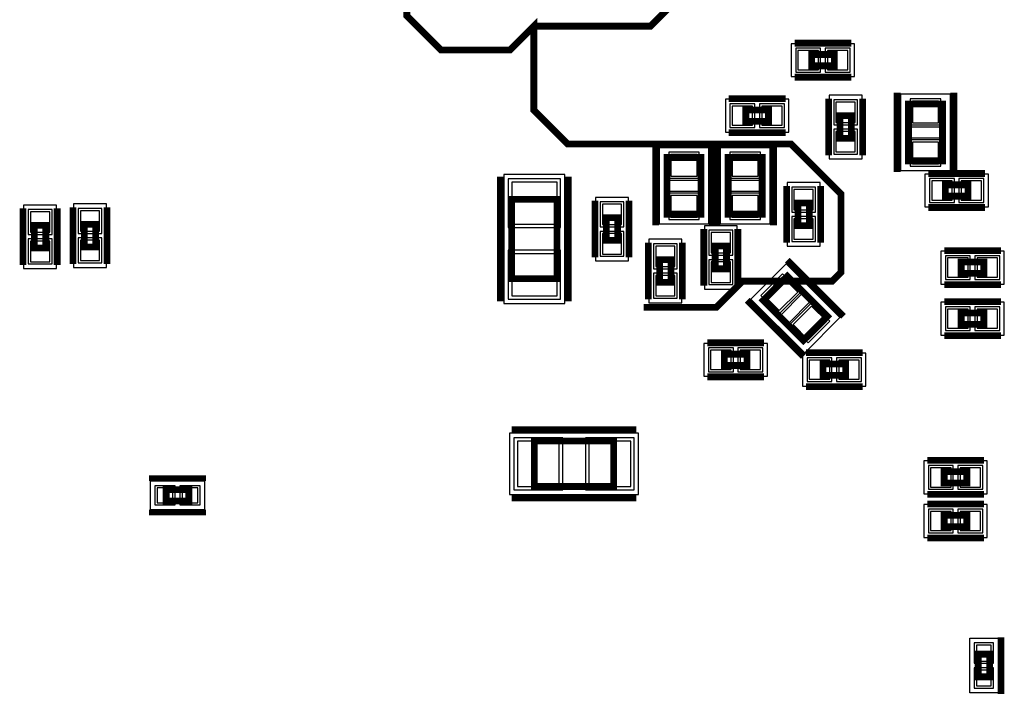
# Model space of a CAD drawing. Extents: x -10 to 137, y -26 to 190.
# Tile 29 of 57: x 29 to 52, y 87 to 102. Entities that reach past the tile are written whole.
import ezdxf

# ---------------------------------------------------------------- set-up
doc = ezdxf.new("R2010")
doc.units = 0
for name, color, linetype in [('PG_ASSEMBLY_BOTTOM', 52, 'CONTINUOUS'), ('PG_DFA_BOUND_BOTTOM', 254, 'CONTINUOUS'), ('PG_PLACE_BOUND_BOTTOM', 73, 'CONTINUOUS'), ('PG_SILKSCREEN_BOTTOM', 2, 'CONTINUOUS'), ('PIN_BOTTOM', 1, 'CONTINUOUS'), ('PIN_PASTEMASK_BOTTOM', 132, 'CONTINUOUS'), ('PIN_SOLDERMASK_BOTTOM', 212, 'CONTINUOUS'), ('VKO_BOTTOM', 173, 'CONTINUOUS')]:
    doc.layers.add(name, color=color, linetype=linetype)

msp = doc.modelspace()

# ---------------------------------------------------------------- linework, layer by layer
at = {"layer": 'PG_ASSEMBLY_BOTTOM', "const_width": 0.1524}
for points in [[(47.701401, 101.346), (47.193401, 101.346), (47.193401, 101.6), (47.701401, 101.6), (47.701401, 101.346)], [(46.228201, 100.1014), (45.720201, 100.1014), (45.720201, 100.3554), (46.228201, 100.3554), (46.228201, 100.1014)], [(49.364392, 99.21829), (49.364392, 100.48829), (50.126392, 100.48829), (50.126392, 99.21829), (49.364392, 99.21829)], [(47.8282, 99.720199), (47.8282, 100.228199), (48.0822, 100.228199), (48.0822, 99.720199), (47.8282, 99.720199)], [(44.716192, 99.293124), (44.716192, 98.023124), (43.954192, 98.023124), (43.954192, 99.293124), (44.716192, 99.293124)], [(45.325792, 98.023124), (45.325792, 99.293124), (46.087792, 99.293124), (46.087792, 98.023124), (45.325792, 98.023124)], [(50.190199, 98.679), (50.698199, 98.679), (50.698199, 98.425), (50.190199, 98.425), (50.190199, 98.679)], [(40.474514, 96.57744), (40.474514, 98.35544), (41.490514, 98.35544), (41.490514, 96.57744), (40.474514, 96.57744)], [(46.8884, 97.764399), (46.8884, 98.272399), (47.1424, 98.272399), (47.1424, 97.764399), (46.8884, 97.764399)], [(42.5958, 97.434199), (42.5958, 97.942199), (42.8498, 97.942199), (42.8498, 97.434199), (42.5958, 97.434199)], [(30.036572, 97.770643), (30.036572, 97.262643), (29.782572, 97.262643), (29.782572, 97.770643), (30.036572, 97.770643)], [(31.154172, 97.795641), (31.154172, 97.287641), (30.900172, 97.287641), (30.900172, 97.795641), (31.154172, 97.795641)], [(45.2882, 97.307199), (45.2882, 96.799199), (45.0342, 96.799199), (45.0342, 97.307199), (45.2882, 97.307199)], [(44.0436, 97.002801), (44.0436, 96.494801), (43.7896, 96.494801), (43.7896, 97.002801), (44.0436, 97.002801)], [(50.545799, 96.9518), (51.053799, 96.9518), (51.053799, 96.6978), (50.545799, 96.6978), (50.545799, 96.9518)], [(47.010668, 95.194717), (46.112643, 96.092742), (46.651459, 96.631557), (47.549483, 95.733532), (47.010668, 95.194717)], [(50.545799, 95.8088), (51.053799, 95.8088), (51.053799, 95.5548), (50.545799, 95.5548), (50.545799, 95.8088)], [(45.237199, 94.887075), (45.745199, 94.887075), (45.745199, 94.633075), (45.237199, 94.633075), (45.237199, 94.887075)], [(47.955401, 94.4118), (47.447401, 94.4118), (47.447401, 94.6658), (47.955401, 94.6658), (47.955401, 94.4118)], [(42.760798, 91.9226), (40.982798, 91.9226), (40.982798, 92.9386), (42.760798, 92.9386), (42.760798, 91.9226)], [(50.164799, 92.2528), (50.672799, 92.2528), (50.672799, 91.9988), (50.164799, 91.9988), (50.164799, 92.2528)], [(33.241996, 91.596464), (32.733996, 91.596464), (32.733996, 91.850464), (33.241996, 91.850464), (33.241996, 91.596464)], [(50.164799, 91.2749), (50.672799, 91.2749), (50.672799, 91.0209), (50.164799, 91.0209), (50.164799, 91.2749)], [(50.927, 87.655908), (50.927, 88.163908), (51.181, 88.163908), (51.181, 87.655908), (50.927, 87.655908)]]:
    msp.add_lwpolyline(points, dxfattribs=at)
at = {"layer": 'PG_DFA_BOUND_BOTTOM'}
for points in [[(48.1584, 101.1047), (48.1584, 101.8413), (46.736401, 101.8413), (46.736401, 101.1047)], [(46.6852, 99.8601), (46.6852, 100.5967), (45.263201, 100.5967), (45.263201, 99.8601)], [(47.5869, 99.2632), (48.3235, 99.2632), (48.3235, 100.685199), (47.5869, 100.685199)], [(49.186592, 98.999591), (50.304192, 98.999591), (50.304192, 100.706989), (49.186592, 100.706989)], [(44.893992, 99.511823), (43.776392, 99.511823), (43.776392, 97.804425), (44.893992, 97.804425)], [(45.147992, 97.804425), (46.265592, 97.804425), (46.265592, 99.511823), (45.147992, 99.511823)], [(40.296714, 96.018741), (41.668314, 96.018741), (41.668314, 98.914138), (40.296714, 98.914138)], [(49.7332, 98.9203), (49.7332, 98.1837), (51.155199, 98.1837), (51.155199, 98.9203)], [(46.6471, 97.3074), (47.3837, 97.3074), (47.3837, 98.729399), (46.6471, 98.729399)], [(42.3545, 96.9772), (43.0911, 96.9772), (43.0911, 98.399199), (42.3545, 98.399199)], [(30.277872, 98.227642), (29.541272, 98.227642), (29.541272, 96.805643), (30.277872, 96.805643)], [(31.395472, 98.252641), (30.658872, 98.252641), (30.658872, 96.830642), (31.395472, 96.830642)], [(45.5295, 97.764199), (44.7929, 97.764199), (44.7929, 96.3422), (45.5295, 96.3422)], [(44.2849, 97.4598), (43.5483, 97.4598), (43.5483, 96.037801), (44.2849, 96.037801)], [(50.0888, 97.1931), (50.0888, 96.4565), (51.510799, 96.4565), (51.510799, 97.1931)], [(47.039588, 94.914349), (47.829851, 95.704612), (46.622538, 96.911925), (45.832276, 96.121662)], [(50.0888, 96.0501), (50.0888, 95.3135), (51.510799, 95.3135), (51.510799, 96.0501)], [(44.7802, 95.128375), (44.7802, 94.391775), (46.202199, 94.391775), (46.202199, 95.128375)], [(48.4124, 94.1705), (48.4124, 94.9071), (46.990401, 94.9071), (46.990401, 94.1705)], [(43.319497, 91.7448), (43.319497, 93.1164), (40.4241, 93.1164), (40.4241, 91.7448)], [(49.7078, 92.4941), (49.7078, 91.7575), (51.129799, 91.7575), (51.129799, 92.4941)], [(33.598195, 91.405964), (33.598195, 92.040964), (32.377797, 92.040964), (32.377797, 91.405964)], [(49.7078, 91.5162), (49.7078, 90.7796), (51.129799, 90.7796), (51.129799, 91.5162)], [(50.7365, 87.2998), (50.7365, 88.520016), (51.3715, 88.520016), (51.3715, 87.2998)]]:
    msp.add_lwpolyline(points, close=True, dxfattribs=at)
at = {"layer": 'PG_PLACE_BOUND_BOTTOM'}
for points in [[(47.701401, 101.346), (47.701401, 101.6), (47.193401, 101.6), (47.193401, 101.346)], [(49.364392, 99.21829), (50.126392, 99.21829), (50.126392, 100.48829), (49.364392, 100.48829)], [(46.228201, 100.1014), (46.228201, 100.3554), (45.720201, 100.3554), (45.720201, 100.1014)], [(47.8282, 99.720199), (48.0822, 99.720199), (48.0822, 100.228199), (47.8282, 100.228199)], [(44.716192, 99.293124), (43.954192, 99.293124), (43.954192, 98.023124), (44.716192, 98.023124)], [(45.325792, 98.023124), (46.087792, 98.023124), (46.087792, 99.293124), (45.325792, 99.293124)], [(50.190199, 98.679), (50.190199, 98.425), (50.698199, 98.425), (50.698199, 98.679)], [(40.474514, 96.57744), (40.474514, 98.35544), (41.490514, 98.35544), (41.490514, 96.57744)], [(46.8884, 97.764399), (47.1424, 97.764399), (47.1424, 98.272399), (46.8884, 98.272399)], [(42.5958, 97.434199), (42.8498, 97.434199), (42.8498, 97.942199), (42.5958, 97.942199)], [(30.036572, 97.770643), (29.782572, 97.770643), (29.782572, 97.262643), (30.036572, 97.262643)], [(31.154172, 97.795641), (30.900172, 97.795641), (30.900172, 97.287641), (31.154172, 97.287641)], [(45.2882, 97.307199), (45.0342, 97.307199), (45.0342, 96.799199), (45.2882, 96.799199)], [(44.0436, 97.002801), (43.7896, 97.002801), (43.7896, 96.494801), (44.0436, 96.494801)], [(50.545799, 96.9518), (50.545799, 96.6978), (51.053799, 96.6978), (51.053799, 96.9518)], [(47.010668, 95.194717), (47.549483, 95.733532), (46.651459, 96.631557), (46.112643, 96.092742)], [(50.545799, 95.8088), (50.545799, 95.5548), (51.053799, 95.5548), (51.053799, 95.8088)], [(45.237199, 94.887075), (45.237199, 94.633075), (45.745199, 94.633075), (45.745199, 94.887075)], [(47.955401, 94.4118), (47.955401, 94.6658), (47.447401, 94.6658), (47.447401, 94.4118)], [(42.760798, 91.9226), (40.982798, 91.9226), (40.982798, 92.9386), (42.760798, 92.9386)], [(50.164799, 92.2528), (50.164799, 91.9988), (50.672799, 91.9988), (50.672799, 92.2528)], [(33.241996, 91.596464), (32.733996, 91.596464), (32.733996, 91.850464), (33.241996, 91.850464)], [(50.164799, 91.2749), (50.164799, 91.0209), (50.672799, 91.0209), (50.672799, 91.2749)], [(50.927, 87.655908), (50.927, 88.163908), (51.181, 88.163908), (51.181, 87.655908)]]:
    msp.add_lwpolyline(points, close=True, dxfattribs=at)
at = {"layer": 'PG_SILKSCREEN_BOTTOM'}
for points, const_width in [([(40.9702, 102.235), (43.5864, 102.235), (45.0342, 103.6828), (45.0342, 108.1024), (44.0182, 109.1184), (39.3954, 109.1184), (38.1254, 107.8484), (38.1254, 102.4636), (38.8874, 101.7016), (40.4368, 101.7016), (40.9702, 102.235), (40.9702, 100.3554), (41.7322, 99.5934), (46.736, 99.5934), (47.8536, 98.4758), (47.8536, 96.7232), (47.6504, 96.52), (45.644001, 96.52), (45.059801, 95.9358), (43.434, 95.9358)], 0.1524), ([(48.082401, 101.854), (46.812401, 101.854)], 0.1524), ([(48.082401, 101.092), (46.812401, 101.092)], 0.1524), ([(49.110392, 98.96429), (49.110392, 100.74229)], 0.1524), ([(50.380392, 98.96429), (50.380392, 100.74229)], 0.1524), ([(46.609201, 100.6094), (45.339201, 100.6094)], 0.1524), ([(47.5742, 99.339199), (47.5742, 100.609199)], 0.1524), ([(48.3362, 99.339199), (48.3362, 100.609199)], 0.1524), ([(46.609201, 99.8474), (45.339201, 99.8474)], 0.1524), ([(43.700192, 99.547124), (43.700192, 97.769124)], 0.1524), ([(44.970192, 99.547124), (44.970192, 97.769124)], 0.1524), ([(45.071792, 97.769124), (45.071792, 99.547124)], 0.1524), ([(46.341792, 97.769124), (46.341792, 99.547124)], 0.1524), ([(40.220514, 96.06944), (40.220514, 98.86344)], 0.1524), ([(41.744514, 96.06944), (41.744514, 98.86344)], 0.1524), ([(49.809199, 98.933), (51.079199, 98.933)], 0.1524), ([(46.6344, 97.383399), (46.6344, 98.653399)], 0.1524), ([(47.3964, 97.383399), (47.3964, 98.653399)], 0.1524), ([(42.3418, 97.053199), (42.3418, 98.323199)], 0.1524), ([(43.1038, 97.053199), (43.1038, 98.323199)], 0.1524), ([(29.528572, 98.151643), (29.528572, 96.881643)], 0.1524), ([(30.290572, 98.151643), (30.290572, 96.881643)], 0.1524), ([(30.646172, 98.176641), (30.646172, 96.906641)], 0.1524), ([(31.408172, 98.176641), (31.408172, 96.906641)], 0.1524), ([(49.809199, 98.171), (51.079199, 98.171)], 0.1524), ([(44.7802, 97.688199), (44.7802, 96.418199)], 0.1524), ([(45.5422, 97.688199), (45.5422, 96.418199)], 0.1524), ([(43.5356, 97.383801), (43.5356, 96.113801)], 0.1524), ([(44.2976, 97.383801), (44.2976, 96.113801)], 0.1524), ([(50.164799, 97.2058), (51.434799, 97.2058)], 0.1524), ([(47.908695, 95.733532), (46.651459, 96.990766)], 0.1524), ([(50.164799, 96.4438), (51.434799, 96.4438)], 0.1524), ([(47.010668, 94.835505), (45.753434, 96.092742)], 0.1524), ([(50.164799, 96.0628), (51.434799, 96.0628)], 0.1524), ([(50.164799, 95.3008), (51.434799, 95.3008)], 0.1524), ([(44.856199, 95.141075), (46.126199, 95.141075)], 0.1524), ([(48.336401, 94.9198), (47.066401, 94.9198)], 0.1524), ([(44.856199, 94.379075), (46.126199, 94.379075)], 0.1524), ([(48.336401, 94.1578), (47.066401, 94.1578)], 0.1524), ([(43.268798, 93.1926), (40.474798, 93.1926)], 0.1524), ([(49.783799, 92.5068), (51.053799, 92.5068)], 0.1524), ([(33.622996, 92.104464), (32.352996, 92.104464)], 0.127), ([(49.783799, 91.7448), (51.053799, 91.7448)], 0.1524), ([(43.268798, 91.6686), (40.474798, 91.6686)], 0.1524), ([(49.783799, 91.5289), (51.053799, 91.5289)], 0.1524), ([(33.622996, 91.342464), (32.352996, 91.342464)], 0.127), ([(49.783799, 90.7669), (51.053799, 90.7669)], 0.1524), ([(51.435, 87.274908), (51.435, 88.544908)], 0.1524)]:
    msp.add_lwpolyline(points, dxfattribs=dict(at, const_width=const_width))
at = {"layer": 'PIN_BOTTOM'}
for points in [[(47.346001, 101.2571), (47.346001, 101.6889), (46.888801, 101.6889), (46.888801, 101.2571)], [(48.006, 101.2571), (48.006, 101.6889), (47.5488, 101.6889), (47.5488, 101.2571)], [(45.872801, 100.0125), (45.872801, 100.4443), (45.415601, 100.4443), (45.415601, 100.0125)], [(46.5328, 100.0125), (46.5328, 100.4443), (46.0756, 100.4443), (46.0756, 100.0125)], [(47.7393, 100.075599), (48.1711, 100.075599), (48.1711, 100.532799), (47.7393, 100.532799)], [(49.453292, 100.071989), (50.037492, 100.071989), (50.037492, 100.554589), (49.453292, 100.554589)], [(47.7393, 99.4156), (48.1711, 99.4156), (48.1711, 99.8728), (47.7393, 99.8728)], [(49.453292, 99.151991), (50.037492, 99.151991), (50.037492, 99.634591), (49.453292, 99.634591)], [(44.627292, 99.359423), (44.043092, 99.359423), (44.043092, 98.876823), (44.627292, 98.876823)], [(45.414692, 98.876823), (45.998892, 98.876823), (45.998892, 99.359423), (45.414692, 99.359423)], [(40.474514, 97.796538), (41.490514, 97.796538), (41.490514, 98.736338), (40.474514, 98.736338)], [(49.8856, 98.7679), (49.8856, 98.3361), (50.3428, 98.3361), (50.3428, 98.7679)], [(50.545599, 98.7679), (50.545599, 98.3361), (51.002799, 98.3361), (51.002799, 98.7679)], [(44.627292, 98.439425), (44.043092, 98.439425), (44.043092, 97.956825), (44.627292, 97.956825)], [(45.414692, 97.956825), (45.998892, 97.956825), (45.998892, 98.439425), (45.414692, 98.439425)], [(46.7995, 98.119799), (47.2313, 98.119799), (47.2313, 98.576999), (46.7995, 98.576999)], [(42.5069, 97.789599), (42.9387, 97.789599), (42.9387, 98.246799), (42.5069, 98.246799)], [(30.125472, 98.075242), (29.693672, 98.075242), (29.693672, 97.618042), (30.125472, 97.618042)], [(31.243072, 98.100241), (30.811272, 98.100241), (30.811272, 97.643041), (31.243072, 97.643041)], [(46.7995, 97.4598), (47.2313, 97.4598), (47.2313, 97.917), (46.7995, 97.917)], [(42.5069, 97.1296), (42.9387, 97.1296), (42.9387, 97.5868), (42.5069, 97.5868)], [(45.3771, 97.611799), (44.9453, 97.611799), (44.9453, 97.154599), (45.3771, 97.154599)], [(30.125472, 97.415243), (29.693672, 97.415243), (29.693672, 96.958043), (30.125472, 96.958043)], [(31.243072, 97.440242), (30.811272, 97.440242), (30.811272, 96.983042), (31.243072, 96.983042)], [(44.1325, 97.3074), (43.7007, 97.3074), (43.7007, 96.8502), (44.1325, 96.8502)], [(40.474514, 96.196541), (41.490514, 96.196541), (41.490514, 97.136341), (40.474514, 97.136341)], [(45.3771, 96.9518), (44.9453, 96.9518), (44.9453, 96.4946), (45.3771, 96.4946)], [(50.2412, 97.0407), (50.2412, 96.6089), (50.6984, 96.6089), (50.6984, 97.0407)], [(50.901199, 97.0407), (50.901199, 96.6089), (51.358399, 96.6089), (51.358399, 97.0407)], [(44.1325, 96.647401), (43.7007, 96.647401), (43.7007, 96.190201), (44.1325, 96.190201)], [(46.469876, 95.861232), (46.882968, 96.274324), (46.541718, 96.615574), (46.128627, 96.202482)], [(47.120411, 95.210698), (47.533503, 95.623789), (47.192253, 95.965039), (46.779161, 95.551947)], [(50.2412, 95.8977), (50.2412, 95.4659), (50.6984, 95.4659), (50.6984, 95.8977)], [(50.901199, 95.8977), (50.901199, 95.4659), (51.358399, 95.4659), (51.358399, 95.8977)], [(44.9326, 94.975975), (44.9326, 94.544175), (45.3898, 94.544175), (45.3898, 94.975975)], [(45.592599, 94.975975), (45.592599, 94.544175), (46.049799, 94.544175), (46.049799, 94.975975)], [(47.600001, 94.3229), (47.600001, 94.7547), (47.142801, 94.7547), (47.142801, 94.3229)], [(48.26, 94.3229), (48.26, 94.7547), (47.8028, 94.7547), (47.8028, 94.3229)], [(41.5417, 91.9226), (41.5417, 92.9386), (40.6019, 92.9386), (40.6019, 91.9226)], [(43.141697, 91.9226), (43.141697, 92.9386), (42.201897, 92.9386), (42.201897, 91.9226)], [(49.8602, 92.3417), (49.8602, 91.9099), (50.3174, 91.9099), (50.3174, 92.3417)], [(50.520199, 92.3417), (50.520199, 91.9099), (50.977399, 91.9099), (50.977399, 92.3417)], [(32.885797, 91.558364), (32.885797, 91.888564), (32.530197, 91.888564), (32.530197, 91.558364)], [(33.445795, 91.558364), (33.445795, 91.888564), (33.090195, 91.888564), (33.090195, 91.558364)], [(49.8602, 91.3638), (49.8602, 90.932), (50.3174, 90.932), (50.3174, 91.3638)], [(50.520199, 91.3638), (50.520199, 90.932), (50.977399, 90.932), (50.977399, 91.3638)], [(50.8889, 88.012016), (51.2191, 88.012016), (51.2191, 88.367616), (50.8889, 88.367616)], [(50.8889, 87.4522), (51.2191, 87.4522), (51.2191, 87.8078), (50.8889, 87.8078)]]:
    msp.add_lwpolyline(points, close=True, dxfattribs=at)
at = {"layer": 'PIN_PASTEMASK_BOTTOM'}
for points in [[(47.346001, 101.2571), (47.346001, 101.6889), (46.888801, 101.6889), (46.888801, 101.2571)], [(48.006, 101.2571), (48.006, 101.6889), (47.5488, 101.6889), (47.5488, 101.2571)], [(45.872801, 100.0125), (45.872801, 100.4443), (45.415601, 100.4443), (45.415601, 100.0125)], [(46.5328, 100.0125), (46.5328, 100.4443), (46.0756, 100.4443), (46.0756, 100.0125)], [(47.7393, 100.075599), (48.1711, 100.075599), (48.1711, 100.532799), (47.7393, 100.532799)], [(49.453292, 100.071989), (50.037492, 100.071989), (50.037492, 100.554589), (49.453292, 100.554589)], [(47.7393, 99.4156), (48.1711, 99.4156), (48.1711, 99.8728), (47.7393, 99.8728)], [(49.453292, 99.151991), (50.037492, 99.151991), (50.037492, 99.634591), (49.453292, 99.634591)], [(44.627292, 99.359423), (44.043092, 99.359423), (44.043092, 98.876823), (44.627292, 98.876823)], [(45.414692, 98.876823), (45.998892, 98.876823), (45.998892, 99.359423), (45.414692, 99.359423)], [(40.474514, 97.796538), (41.490514, 97.796538), (41.490514, 98.736338), (40.474514, 98.736338)], [(49.8856, 98.7679), (49.8856, 98.3361), (50.3428, 98.3361), (50.3428, 98.7679)], [(50.545599, 98.7679), (50.545599, 98.3361), (51.002799, 98.3361), (51.002799, 98.7679)], [(44.627292, 98.439425), (44.043092, 98.439425), (44.043092, 97.956825), (44.627292, 97.956825)], [(45.414692, 97.956825), (45.998892, 97.956825), (45.998892, 98.439425), (45.414692, 98.439425)], [(46.7995, 98.119799), (47.2313, 98.119799), (47.2313, 98.576999), (46.7995, 98.576999)], [(42.5069, 97.789599), (42.9387, 97.789599), (42.9387, 98.246799), (42.5069, 98.246799)], [(30.125472, 98.075242), (29.693672, 98.075242), (29.693672, 97.618042), (30.125472, 97.618042)], [(31.243072, 98.100241), (30.811272, 98.100241), (30.811272, 97.643041), (31.243072, 97.643041)], [(46.7995, 97.4598), (47.2313, 97.4598), (47.2313, 97.917), (46.7995, 97.917)], [(42.5069, 97.1296), (42.9387, 97.1296), (42.9387, 97.5868), (42.5069, 97.5868)], [(45.3771, 97.611799), (44.9453, 97.611799), (44.9453, 97.154599), (45.3771, 97.154599)], [(30.125472, 97.415243), (29.693672, 97.415243), (29.693672, 96.958043), (30.125472, 96.958043)], [(31.243072, 97.440242), (30.811272, 97.440242), (30.811272, 96.983042), (31.243072, 96.983042)], [(44.1325, 97.3074), (43.7007, 97.3074), (43.7007, 96.8502), (44.1325, 96.8502)], [(40.474514, 96.196541), (41.490514, 96.196541), (41.490514, 97.136341), (40.474514, 97.136341)], [(45.3771, 96.9518), (44.9453, 96.9518), (44.9453, 96.4946), (45.3771, 96.4946)], [(50.2412, 97.0407), (50.2412, 96.6089), (50.6984, 96.6089), (50.6984, 97.0407)], [(50.901199, 97.0407), (50.901199, 96.6089), (51.358399, 96.6089), (51.358399, 97.0407)], [(44.1325, 96.647401), (43.7007, 96.647401), (43.7007, 96.190201), (44.1325, 96.190201)], [(46.469876, 95.861232), (46.882968, 96.274324), (46.541718, 96.615574), (46.128627, 96.202482)], [(47.120411, 95.210698), (47.533503, 95.623789), (47.192253, 95.965039), (46.779161, 95.551947)], [(50.2412, 95.8977), (50.2412, 95.4659), (50.6984, 95.4659), (50.6984, 95.8977)], [(50.901199, 95.8977), (50.901199, 95.4659), (51.358399, 95.4659), (51.358399, 95.8977)], [(44.9326, 94.975975), (44.9326, 94.544175), (45.3898, 94.544175), (45.3898, 94.975975)], [(45.592599, 94.975975), (45.592599, 94.544175), (46.049799, 94.544175), (46.049799, 94.975975)], [(47.600001, 94.3229), (47.600001, 94.7547), (47.142801, 94.7547), (47.142801, 94.3229)], [(48.26, 94.3229), (48.26, 94.7547), (47.8028, 94.7547), (47.8028, 94.3229)], [(41.5417, 91.9226), (41.5417, 92.9386), (40.6019, 92.9386), (40.6019, 91.9226)], [(43.141697, 91.9226), (43.141697, 92.9386), (42.201897, 92.9386), (42.201897, 91.9226)], [(49.8602, 92.3417), (49.8602, 91.9099), (50.3174, 91.9099), (50.3174, 92.3417)], [(50.520199, 92.3417), (50.520199, 91.9099), (50.977399, 91.9099), (50.977399, 92.3417)], [(32.885797, 91.558364), (32.885797, 91.888564), (32.530197, 91.888564), (32.530197, 91.558364)], [(33.445795, 91.558364), (33.445795, 91.888564), (33.090195, 91.888564), (33.090195, 91.558364)], [(49.8602, 91.3638), (49.8602, 90.932), (50.3174, 90.932), (50.3174, 91.3638)], [(50.520199, 91.3638), (50.520199, 90.932), (50.977399, 90.932), (50.977399, 91.3638)], [(50.8889, 88.012016), (51.2191, 88.012016), (51.2191, 88.367616), (50.8889, 88.367616)], [(50.8889, 87.4522), (51.2191, 87.4522), (51.2191, 87.8078), (50.8889, 87.8078)]]:
    msp.add_lwpolyline(points, close=True, dxfattribs=at)
at = {"layer": 'PIN_SOLDERMASK_BOTTOM'}
for points in [[(47.396801, 101.2063), (47.396801, 101.7397), (46.838001, 101.7397), (46.838001, 101.2063)], [(48.0568, 101.2063), (48.0568, 101.7397), (47.498, 101.7397), (47.498, 101.2063)], [(49.402492, 100.021189), (50.088292, 100.021189), (50.088292, 100.605389), (49.402492, 100.605389)], [(45.923601, 99.9617), (45.923601, 100.4951), (45.364801, 100.4951), (45.364801, 99.9617)], [(46.5836, 99.9617), (46.5836, 100.4951), (46.0248, 100.4951), (46.0248, 99.9617)], [(47.6885, 100.024799), (48.2219, 100.024799), (48.2219, 100.583599), (47.6885, 100.583599)], [(47.6885, 99.3648), (48.2219, 99.3648), (48.2219, 99.9236), (47.6885, 99.9236)], [(49.402492, 99.101191), (50.088292, 99.101191), (50.088292, 99.685391), (49.402492, 99.685391)], [(44.678092, 99.410223), (43.992292, 99.410223), (43.992292, 98.826023), (44.678092, 98.826023)], [(45.363892, 98.826023), (46.049692, 98.826023), (46.049692, 99.410223), (45.363892, 99.410223)], [(40.398314, 97.720338), (41.566714, 97.720338), (41.566714, 98.812538), (40.398314, 98.812538)], [(46.7487, 98.068999), (47.2821, 98.068999), (47.2821, 98.627799), (46.7487, 98.627799)], [(49.8348, 98.8187), (49.8348, 98.2853), (50.3936, 98.2853), (50.3936, 98.8187)], [(50.494799, 98.8187), (50.494799, 98.2853), (51.053599, 98.2853), (51.053599, 98.8187)], [(44.678092, 98.490225), (43.992292, 98.490225), (43.992292, 97.906025), (44.678092, 97.906025)], [(45.363892, 97.906025), (46.049692, 97.906025), (46.049692, 98.490225), (45.363892, 98.490225)], [(42.4561, 97.738799), (42.9895, 97.738799), (42.9895, 98.297599), (42.4561, 98.297599)], [(30.176272, 98.126042), (29.642872, 98.126042), (29.642872, 97.567242), (30.176272, 97.567242)], [(31.293872, 98.151041), (30.760472, 98.151041), (30.760472, 97.592241), (31.293872, 97.592241)], [(46.7487, 97.409), (47.2821, 97.409), (47.2821, 97.9678), (46.7487, 97.9678)], [(42.4561, 97.0788), (42.9895, 97.0788), (42.9895, 97.6376), (42.4561, 97.6376)], [(45.4279, 97.662599), (44.8945, 97.662599), (44.8945, 97.103799), (45.4279, 97.103799)], [(30.176272, 97.466043), (29.642872, 97.466043), (29.642872, 96.907243), (30.176272, 96.907243)], [(31.293872, 97.491042), (30.760472, 97.491042), (30.760472, 96.932242), (31.293872, 96.932242)], [(44.1833, 97.3582), (43.6499, 97.3582), (43.6499, 96.7994), (44.1833, 96.7994)], [(40.398314, 96.120341), (41.566714, 96.120341), (41.566714, 97.212541), (40.398314, 97.212541)], [(50.1904, 97.0915), (50.1904, 96.5581), (50.7492, 96.5581), (50.7492, 97.0915)], [(50.850399, 97.0915), (50.850399, 96.5581), (51.409199, 96.5581), (51.409199, 97.0915)], [(45.4279, 97.0026), (44.8945, 97.0026), (44.8945, 96.4438), (45.4279, 96.4438)], [(44.1833, 96.698201), (43.6499, 96.698201), (43.6499, 96.139401), (44.1833, 96.139401)], [(46.469876, 95.78939), (46.95481, 96.274324), (46.541718, 96.687416), (46.056784, 96.202482)], [(47.120411, 95.138855), (47.605345, 95.623789), (47.192253, 96.036881), (46.707319, 95.551947)], [(50.1904, 95.9485), (50.1904, 95.4151), (50.7492, 95.4151), (50.7492, 95.9485)], [(50.850399, 95.9485), (50.850399, 95.4151), (51.409199, 95.4151), (51.409199, 95.9485)], [(44.8818, 95.026775), (44.8818, 94.493375), (45.4406, 94.493375), (45.4406, 95.026775)], [(45.541799, 95.026775), (45.541799, 94.493375), (46.100599, 94.493375), (46.100599, 95.026775)], [(47.650801, 94.2721), (47.650801, 94.8055), (47.092001, 94.8055), (47.092001, 94.2721)], [(48.3108, 94.2721), (48.3108, 94.8055), (47.752, 94.8055), (47.752, 94.2721)], [(41.6179, 91.8464), (41.6179, 93.0148), (40.5257, 93.0148), (40.5257, 91.8464)], [(43.217897, 91.8464), (43.217897, 93.0148), (42.125697, 93.0148), (42.125697, 91.8464)], [(49.8094, 92.3925), (49.8094, 91.8591), (50.3682, 91.8591), (50.3682, 92.3925)], [(50.469399, 92.3925), (50.469399, 91.8591), (51.028199, 91.8591), (51.028199, 92.3925)], [(32.936597, 91.507564), (32.936597, 91.939364), (32.479397, 91.939364), (32.479397, 91.507564)], [(33.496595, 91.507564), (33.496595, 91.939364), (33.039395, 91.939364), (33.039395, 91.507564)], [(49.8094, 91.4146), (49.8094, 90.8812), (50.3682, 90.8812), (50.3682, 91.4146)], [(50.469399, 91.4146), (50.469399, 90.8812), (51.028199, 90.8812), (51.028199, 91.4146)], [(50.8381, 87.961216), (51.2699, 87.961216), (51.2699, 88.418416), (50.8381, 88.418416)], [(50.8381, 87.4014), (51.2699, 87.4014), (51.2699, 87.8586), (50.8381, 87.8586)]]:
    msp.add_lwpolyline(points, close=True, dxfattribs=at)
at = {"layer": 'VKO_BOTTOM'}
for points in [[(50.126392, 99.72629), (49.364392, 99.72629), (49.364392, 99.98029), (50.126392, 99.98029)], [(43.954192, 98.785124), (44.716192, 98.785124), (44.716192, 98.531124), (43.954192, 98.531124)], [(46.087792, 98.531124), (45.325792, 98.531124), (45.325792, 98.785124), (46.087792, 98.785124)], [(41.490514, 97.21244), (40.474514, 97.21244), (40.474514, 97.72044), (41.490514, 97.72044)], [(47.190274, 96.092742), (46.651459, 95.553926), (46.471853, 95.733532), (47.010668, 96.272347)], [(42.125798, 92.9386), (42.125798, 91.9226), (41.617798, 91.9226), (41.617798, 92.9386)]]:
    msp.add_lwpolyline(points, close=True, dxfattribs=at)

doc.saveas('drawing.dxf')
